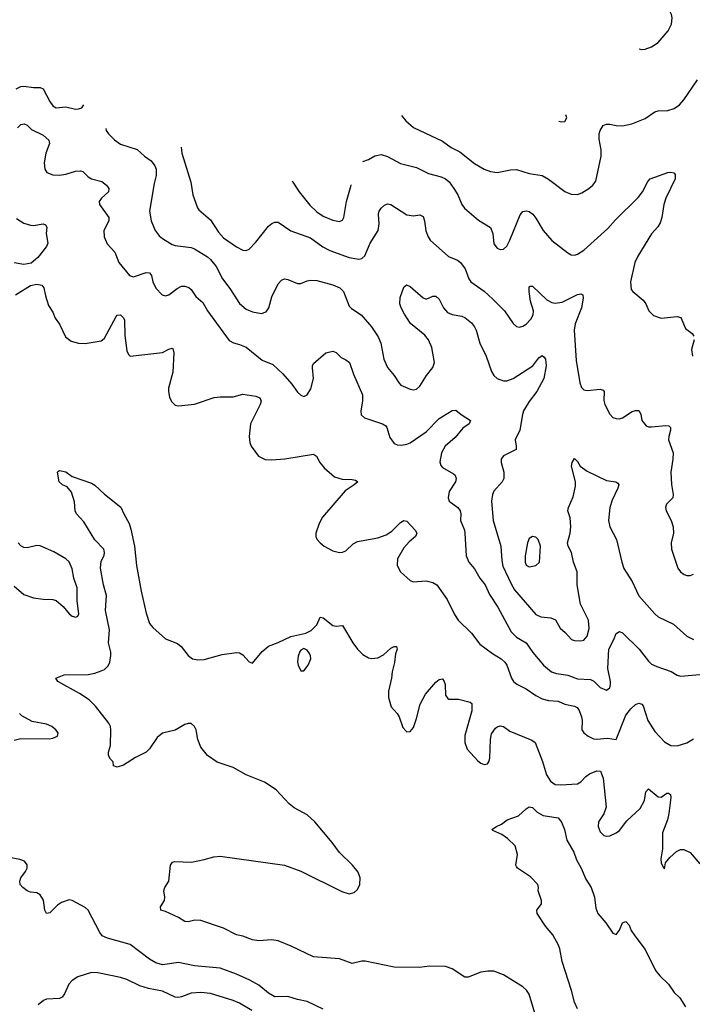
# Model space of a CAD drawing. Header units: inches. Extents: x 884691 to 1028259, y 526745 to 653629.
# Tile 231 of 241: x 1002443 to 1006623, y 644205 to 650318. Entities that reach past the tile are written whole.
import ezdxf

# ---------------------------------------------------------------- set-up
doc = ezdxf.new("R2010")
doc.units = ezdxf.units.IN
doc.header["$MEASUREMENT"] = 0
doc.layers.add('B0604', color=7, linetype='Continuous')
doc.layers.add('B0605', color=7, linetype='Continuous')

msp = doc.modelspace()

# ---------------------------------------------------------------- linework, layer by layer
at = {"layer": 'B0604', "color": 6}
for points, elevation in [([(1002421.1, 649890), (1002450, 649903.6), (1002470, 649906.3), (1002530, 649898), (1002570, 649898), (1002588.7, 649888.7), (1002630, 649809.7), (1002650, 649782.9), (1002670, 649771.6), (1002730, 649777.4), (1002790, 649763.4), (1002810, 649764.4), (1002830, 649771.8), (1002842.1, 649788.8)], 3000), ([(1004815.2, 649723.9), (1004843.4, 649690), (1004889.6, 649649.6), (1005070, 649563.8), (1005125.2, 649525.2), (1005178.3, 649498.3), (1005270, 649425.7), (1005330, 649390.5), (1005370, 649375), (1005410, 649370.1), (1005493.3, 649386.7), (1005530, 649388.7), (1005610, 649363.3), (1005690, 649350.3), (1005728.7, 649328.7), (1005830, 649252), (1005870, 649234.4), (1005910, 649232.6), (1005936.8, 649243.2), (1005980.2, 649270), (1006004.9, 649290), (1006023.8, 649316.2), (1006057.6, 649470), (1006055.7, 649510), (1006044.3, 649575.7), (1006044.8, 649610), (1006050, 649630.7), (1006070, 649661.2), (1006090, 649670.7), (1006109.6, 649670.4), (1006150, 649660.8), (1006190, 649658.7), (1006248, 649672), (1006330, 649704.1), (1006390, 649745.5), (1006410, 649752.4), (1006470, 649755.5), (1006510, 649766.9), (1006542.5, 649790), (1006570, 649821.5), (1006655.8, 649944.2)], 3300), ([(1005793.7, 649687.3), (1005810, 649683.2), (1005830, 649687.1), (1005843.5, 649710), (1005837.1, 649728)], 3400), ([(1002430, 649647.1), (1002450, 649667.9), (1002472.2, 649672.2), (1002490, 649662.8), (1002516.3, 649636.3), (1002590, 649600.5), (1002625.5, 649570), (1002628.7, 649550), (1002606.2, 649490), (1002595.6, 649430), (1002600.4, 649390), (1002613.2, 649370), (1002650, 649354.5), (1002690, 649353.2), (1002730, 649360.2), (1002790, 649378.8), (1002820.4, 649380.4), (1002834.9, 649374.9), (1002870, 649342.1), (1002890, 649329.5), (1002953.3, 649313.3), (1002983.6, 649290), (1002996.8, 649270), (1002996.2, 649250), (1002952.5, 649210), (1002937.7, 649190), (1002940.5, 649170), (1002997.9, 649090), (1002998.3, 649070), (1002966.2, 649010), (1002967.9, 648970), (1002986.1, 648926.1), (1003034.7, 648874.7), (1003060.5, 648810), (1003126.5, 648730), (1003150, 648722.1), (1003230, 648749), (1003250, 648745.8), (1003263.4, 648730), (1003271.3, 648690), (1003290, 648651), (1003329.3, 648609.3), (1003350, 648604.1), (1003370, 648609.7), (1003421.3, 648650), (1003450, 648663.4), (1003470, 648664.7), (1003495.5, 648655.5), (1003510, 648643.1), (1003539, 648599), (1003582.3, 648562.3), (1003611.3, 648511.3), (1003746.2, 648326.2), (1003772.4, 648312.4), (1003810, 648302.4), (1003850, 648285), (1003950, 648205.1), (1004017.1, 648177.1), (1004079.1, 648119), (1004135, 648055), (1004170, 648004.8), (1004190, 647986.3), (1004210, 647978.6), (1004230, 647988.6), (1004253.3, 648026.7), (1004269.6, 648090), (1004262.6, 648157.4), (1004263, 648170), (1004270, 648183.6), (1004346.6, 648250), (1004390, 648260.1), (1004410, 648252.4), (1004440.2, 648220.2), (1004470, 648207), (1004492.2, 648190), (1004518.2, 648118.2), (1004574.2, 647990), (1004574.4, 647950), (1004562.7, 647890), (1004565.6, 647865.6), (1004586.3, 647846.3), (1004697.8, 647810), (1004717.7, 647797.7), (1004725.7, 647785.7), (1004743.7, 647723.7), (1004770, 647687.8), (1004790, 647679.6), (1004817, 647677), (1004850, 647682.4), (1004870, 647691.4), (1004970, 647760), (1005050, 647842.4), (1005130, 647891.8), (1005154.2, 647894.2), (1005187, 647867), (1005245.4, 647830), (1005236.6, 647810), (1005197.3, 647782.7), (1005150, 647724), (1005086.7, 647670), (1005064.7, 647630), (1005053.7, 647573.7), (1005059.9, 647550), (1005070, 647538.3), (1005139.5, 647499.5), (1005149.7, 647490), (1005156.5, 647470), (1005151.7, 647450), (1005112.3, 647390), (1005105.3, 647350), (1005113.2, 647330), (1005165.7, 647290), (1005179.8, 647270), (1005184, 647250), (1005182.4, 647210), (1005207.4, 647150), (1005210.3, 647130), (1005217.6, 646990), (1005235, 646950), (1005269.7, 646909.7), (1005303.6, 646850), (1005335.4, 646810), (1005363.4, 646750), (1005414, 646670), (1005497.9, 646518), (1005530, 646484.2), (1005591.3, 646450), (1005632.7, 646390), (1005698.2, 646310), (1005748.8, 646268.8), (1005778.3, 646258.3), (1005849, 646249), (1005910, 646225.7), (1005990, 646222), (1006011.8, 646211.8), (1006050, 646172.6), (1006090, 646154.7), (1006109.7, 646170.3), (1006115.4, 646190), (1006115.4, 646210), (1006099.1, 646290), (1006103.9, 646410), (1006135.9, 646470), (1006150, 646507.1), (1006170, 646520.6), (1006190, 646511.7), (1006292.7, 646410), (1006350, 646336.3), (1006370, 646317.1), (1006401.6, 646301.6), (1006491.8, 646271.8), (1006530, 646248.3), (1006550, 646241.6), (1006670, 646252)], 2900), ([(1002979, 649642.6), (1002981.6, 649630), (1002994.9, 649610), (1003032, 649572), (1003070, 649546.4), (1003173.3, 649513.3), (1003218.4, 649470), (1003261.3, 649441.3), (1003283.8, 649410), (1003291, 649390), (1003291.3, 649350), (1003278.4, 649301.6), (1003249.8, 649130), (1003260, 649070), (1003285.5, 649010), (1003310, 648977.2), (1003330, 648959), (1003390, 648922), (1003410, 648915.7), (1003510, 648903.1), (1003530, 648895.3), (1003610, 648846.4), (1003630, 648829), (1003665.3, 648785.3), (1003703.9, 648710), (1003750.2, 648650), (1003810, 648557), (1003850, 648521.6), (1003890, 648504.2), (1003945.6, 648494.4), (1003975.2, 648504.8), (1003991.1, 648528.9), (1004010, 648598.5), (1004050, 648677.6), (1004070, 648700.6), (1004090, 648708.7), (1004110, 648706.3), (1004170, 648680.1), (1004190, 648679.9), (1004230, 648697.8), (1004250, 648701.8), (1004290, 648698.4), (1004390, 648671.6), (1004433.2, 648653.2), (1004454.7, 648630), (1004490, 648539.4), (1004504.6, 648524.6), (1004565.6, 648485.6), (1004630, 648411.4), (1004672, 648350), (1004686.6, 648310), (1004706.3, 648210), (1004730, 648157.9), (1004769.6, 648110), (1004800.7, 648060.7), (1004812.6, 648050), (1004870, 648024.6), (1004890, 648019.4), (1004910, 648023.7), (1004930, 648042.2), (1004970.9, 648110), (1005010, 648159), (1005020.4, 648190), (1005003.9, 648283.9), (1004983.4, 648330), (1004960.4, 648360.4), (1004872.4, 648432.4), (1004833.8, 648490), (1004813.2, 648530), (1004806.7, 648553.3), (1004806.8, 648593.2), (1004830, 648658.4), (1004847.6, 648672.4), (1004870, 648661.5), (1004950, 648591.8), (1004964.6, 648584.6), (1004970, 648582.7), (1005010, 648601.2), (1005030, 648602.1), (1005050, 648582.7), (1005077.2, 648530), (1005101.2, 648501.2), (1005130, 648488.4), (1005190, 648478.1), (1005210, 648468.4), (1005250, 648437), (1005270, 648411.8), (1005280.6, 648390), (1005302.7, 648310), (1005342.6, 648230), (1005374.9, 648134.9), (1005389.6, 648109.6), (1005410.1, 648090), (1005450, 648076.3), (1005470, 648077), (1005510, 648090), (1005631.1, 648168.9), (1005670, 648218.1), (1005690, 648234), (1005702.6, 648222.6), (1005710, 648210), (1005714.2, 648170), (1005700.4, 648090), (1005657.8, 648010), (1005610, 647946.9), (1005575.1, 647890), (1005567.4, 647867.4), (1005551.7, 647770), (1005521.6, 647710), (1005529, 647670), (1005527.8, 647650), (1005449.5, 647610.5), (1005435.6, 647590), (1005434.9, 647570), (1005452.8, 647510), (1005451.8, 647470), (1005442.4, 647450), (1005389.5, 647390.5), (1005380.7, 647370), (1005374.5, 647330), (1005384.7, 647210), (1005434, 647050), (1005438.7, 646961.3), (1005446.1, 646926.1), (1005496.5, 646816.5), (1005518.6, 646778.6), (1005650, 646626.4), (1005682.7, 646610), (1005744, 646604), (1005772.1, 646592.1), (1005801.2, 646541.2), (1005833.6, 646513.6), (1005872.6, 646470), (1005890, 646464), (1005930, 646461.9), (1005950, 646466.9), (1005970, 646491.5), (1005982.1, 646537.9), (1005978.5, 646590), (1005927.7, 646690), (1005906.6, 646810), (1005907.2, 646890), (1005885.3, 646950), (1005872.2, 647010), (1005851.2, 647050), (1005848.2, 647070), (1005864.2, 647130), (1005868.8, 647170), (1005864.9, 647224.9), (1005849, 647270), (1005853.1, 647290), (1005883.1, 647356.9), (1005898.1, 647421.9), (1005897.2, 647450), (1005872.7, 647547.3), (1005876.2, 647570), (1005890, 647593.7), (1005910, 647575.7), (1005927.1, 647547.1), (1005970, 647514.3), (1006090, 647457.6), (1006148.1, 647448.1), (1006159.8, 647439.8), (1006166, 647430), (1006160.4, 647410), (1006125.7, 647334.3), (1006110.8, 647290), (1006101.4, 647210), (1006111.2, 647170), (1006152.8, 647090), (1006184.4, 646950), (1006197.6, 646910), (1006248.7, 646830), (1006290, 646741.8), (1006390, 646630.4), (1006411.9, 646610), (1006505.3, 646565.3), (1006590, 646490.7), (1006630, 646470.6)], 3000), ([(1003447.8, 649527.5), (1003450.3, 649490), (1003507.7, 649310), (1003519.4, 649230), (1003548.4, 649150), (1003557.5, 649137.5), (1003630, 649076.4), (1003678.8, 648998.8), (1003710, 648964.1), (1003790, 648907.7), (1003830, 648887.7), (1003850, 648885.8), (1003870, 648894.4), (1003910, 648936.6), (1003990, 649036.6), (1004010, 649052.9), (1004030, 649061.5), (1004050, 649061), (1004127.4, 649007.4), (1004250, 648963.7), (1004327.7, 648907.7), (1004370, 648884.7), (1004490, 648841.3), (1004550, 648830.8), (1004570, 648835.3), (1004588.2, 648851.8), (1004621, 648930), (1004671.3, 649008.7), (1004676.8, 649050), (1004672.5, 649110), (1004678, 649130), (1004690, 649148.9), (1004710, 649167.2), (1004730, 649174.4), (1004750, 649171), (1004850, 649107.2), (1004890, 649100.8), (1004930, 649107.6), (1004950, 649095.4), (1004958.3, 649070), (1004966.5, 649006.5), (1004981.4, 648970), (1004995.1, 648950), (1005107.9, 648847.9), (1005164.8, 648824.8), (1005183.5, 648810), (1005211.1, 648771.1), (1005234.9, 648710), (1005247.6, 648690), (1005330, 648633.4), (1005383.8, 648583.8), (1005455.9, 648510), (1005510, 648432), (1005530, 648413.2), (1005550, 648409.4), (1005570, 648414.8), (1005590, 648428.4), (1005620.2, 648459.8), (1005633.9, 648486.1), (1005635.6, 648510), (1005617.5, 648570), (1005609.3, 648630.7), (1005610, 648660.3), (1005616.3, 648663.7), (1005630, 648664.2), (1005719.5, 648579.5), (1005750, 648563.4), (1005770, 648558.7), (1005815, 648565), (1005910, 648612.4), (1005930, 648616.4), (1005942.5, 648610), (1005945.5, 648590), (1005933.5, 648530), (1005895.4, 648430), (1005888.4, 648390), (1005902.2, 648202.2), (1005924.4, 648064.4), (1005934.8, 648034.8), (1005950, 648021.2), (1005970, 648015.3), (1006050, 648023.8), (1006070, 648019.1), (1006075.4, 648010), (1006074.3, 647954.3), (1006078.8, 647930), (1006110, 647870.1), (1006130, 647848.7), (1006150, 647841.6), (1006170, 647840.9), (1006190, 647846.3), (1006250, 647885.3), (1006270, 647892.2), (1006290, 647891.1), (1006303.7, 647870), (1006310.1, 647830), (1006337.3, 647797.3), (1006350, 647791.2), (1006369.6, 647789.6), (1006458.9, 647798.9), (1006476.4, 647796.4), (1006487.4, 647787.4), (1006488.1, 647770), (1006476.6, 647730), (1006475.9, 647710), (1006504.2, 647630), (1006502.9, 647590), (1006490.3, 647510), (1006493.3, 647433.3), (1006505, 647370), (1006501.3, 647350), (1006463.2, 647310), (1006457.4, 647290), (1006460.2, 647270), (1006490.9, 647210), (1006503.9, 647170), (1006505.9, 647130), (1006490.9, 647070), (1006494.3, 647030), (1006533.5, 646913.5), (1006550.4, 646890.4), (1006573.5, 646873.5), (1006590, 646867.3), (1006610, 646867.3), (1006630, 646875.4)], 3100), ([(1004576.6, 649437.3), (1004610, 649450.1), (1004650, 649473.9), (1004690, 649481.9), (1004730, 649468.4), (1004810, 649425.9), (1004910, 649401.4), (1004984.4, 649364.4), (1005063.3, 649343.3), (1005090, 649330.3), (1005111.4, 649311.4), (1005142.2, 649270), (1005165.7, 649230), (1005190, 649170), (1005207.4, 649147.4), (1005294.4, 649074.4), (1005369, 649029), (1005384.3, 648990), (1005390, 648926.9), (1005410, 648900.7), (1005430, 648891.4), (1005450, 648893.8), (1005470, 648911.8), (1005490, 648948.5), (1005553.8, 649106.2), (1005570, 649127), (1005590, 649131.9), (1005610, 649128.1), (1005631.7, 649110), (1005650, 649087), (1005695.5, 649010), (1005750, 648948.2), (1005850, 648870.1), (1005870, 648857.8), (1005890, 648856.2), (1005910, 648862.7), (1005950, 648888.3), (1006099, 649021), (1006144.9, 649075.2), (1006286.1, 649213.9), (1006313.3, 649250), (1006345.9, 649314.1), (1006360.2, 649330), (1006470, 649370.1), (1006490, 649372.2), (1006507.5, 649367.5), (1006516.7, 649356.7), (1006516.1, 649330), (1006459, 649210), (1006446.8, 649170), (1006434.4, 649090), (1006423.4, 649056.6), (1006407.9, 649032.1), (1006370, 648988.7), (1006283.6, 648850), (1006265.2, 648810), (1006238.2, 648690), (1006244.1, 648644.1), (1006252.8, 648630), (1006317.3, 648577.3), (1006333.3, 648553.3), (1006352.5, 648510), (1006382.4, 648482.4), (1006430, 648464.6), (1006530, 648474.8), (1006552.2, 648470), (1006581, 648401), (1006621.2, 648370), (1006633.1, 648353.1)], 3200), ([(1004136.4, 649318.3), (1004140.1, 649310), (1004179.8, 649250), (1004246.1, 649166.1), (1004290, 649126), (1004330, 649099.4), (1004390, 649073.4), (1004430, 649066.3), (1004450, 649074.2), (1004457.7, 649090), (1004474.6, 649190), (1004502.6, 649290), (1004502.2, 649293.2)], 3200), ([(1002424.4, 649084.4), (1002470, 649055.9), (1002510, 649043.1), (1002530, 649041.3), (1002590, 649051.9), (1002604.9, 649044.9), (1002612.8, 649030), (1002607.9, 648990), (1002618.8, 648930), (1002610.8, 648910), (1002557.1, 648842.9), (1002514.1, 648805.9), (1002470, 648797.4), (1002410, 648808.1)], 2800), ([(1002416.7, 648610), (1002510, 648668.7), (1002550, 648675.7), (1002580.9, 648670), (1002593.6, 648653.6), (1002603.6, 648603.6), (1002623.3, 648543.4), (1002650, 648501.5), (1002664.6, 648464.6), (1002690, 648427.8), (1002728.1, 648350), (1002763.1, 648323.1), (1002809.4, 648309.4), (1002850, 648308.9), (1002950, 648325.4), (1002957.4, 648330), (1002970, 648340.1), (1003043.7, 648476.3), (1003050, 648483.3), (1003070, 648485.5), (1003087.5, 648470), (1003093.9, 648453.9), (1003097.9, 648358), (1003110, 648262), (1003119.2, 648239.2), (1003130, 648230.2), (1003330, 648251.5), (1003370, 648272.8), (1003390, 648279.8), (1003396, 648276), (1003402.4, 648250), (1003395.5, 648130), (1003367.9, 648030), (1003367.3, 648010), (1003374.8, 647974.8), (1003386.9, 647946.9), (1003410, 647924.2), (1003430, 647921.9), (1003530, 647931.5), (1003652, 647972), (1003690, 647976.6), (1003770, 647977), (1003830, 647992.7), (1003910, 647980), (1003934.8, 647970), (1003943.3, 647950), (1003937.6, 647930), (1003877.2, 647810), (1003868.8, 647730), (1003872.6, 647692.6), (1003882, 647670), (1003927.7, 647607.7), (1003968, 647588), (1004010, 647585.4), (1004091.4, 647591.4), (1004270, 647619.8), (1004288.3, 647608.3), (1004308.1, 647568.1), (1004335.9, 647535.9), (1004400.1, 647480.1), (1004446.5, 647466.5), (1004510, 647464.4), (1004530, 647459.4), (1004544.7, 647450), (1004522.9, 647430), (1004466.8, 647393.2), (1004325.2, 647230), (1004304.2, 647190), (1004283.4, 647130), (1004283.5, 647110), (1004290, 647093.2), (1004309.8, 647070), (1004334.9, 647050), (1004390, 647021), (1004430, 647011), (1004450, 647012), (1004470, 647020.1), (1004516.3, 647063.7), (1004542, 647078), (1004670, 647101), (1004720.9, 647119.1), (1004756.9, 647143.1), (1004810, 647196.9), (1004830, 647209.1), (1004850, 647204.3), (1004901.3, 647150), (1004910.5, 647130), (1004902.9, 647110), (1004862.9, 647077.1), (1004830, 647038.4), (1004791.1, 646970), (1004788.8, 646930), (1004810.1, 646890), (1004870, 646836.1), (1004887.8, 646827.8), (1004970, 646835.1), (1005010, 646824.7), (1005034.9, 646810), (1005099, 646719), (1005145, 646625), (1005168, 646590), (1005250.5, 646510), (1005302, 646442), (1005382.5, 646382.5), (1005435.7, 646350), (1005457.9, 646330), (1005470.3, 646310), (1005498.7, 646230), (1005511.5, 646210), (1005531.8, 646191.8), (1005590, 646163.2), (1005650, 646122), (1005690, 646102.4), (1005730, 646092.3), (1005790, 646087.2), (1005830, 646068.8), (1005890, 646056.7), (1005908, 646048), (1005920.8, 646030), (1005935.2, 645990), (1005939.2, 645970), (1005937.1, 645910), (1005949.7, 645890), (1005975, 645870), (1006010, 645854), (1006030, 645851.5), (1006096.6, 645856.6), (1006150.2, 645849.8), (1006210, 645999.9), (1006241, 646039), (1006270, 646065.8), (1006290, 646075.7), (1006310, 646068.8), (1006317.5, 646057.5), (1006346.7, 645966.7), (1006390, 645899.3), (1006450, 645833.9), (1006490, 645811.4), (1006530, 645809.2), (1006590, 645829), (1006630, 645854.1)], 2800), ([(1006633.9, 648330), (1006618.8, 648270), (1006624, 648230)], 3200), ([(1005644.2, 644150), (1005608.7, 644268.7), (1005593.1, 644293.1), (1005570, 644314.6), (1005450, 644388.9), (1005390, 644411.7), (1005351.7, 644411.7), (1005310, 644404.8), (1005230, 644374.5), (1005210, 644372.7), (1005130, 644426.1), (1005090, 644440.3), (1004990, 644441.9), (1004927.1, 644433), (1004770, 644436.4), (1004590, 644473.1), (1004570, 644472.9), (1004510, 644459.2), (1004430, 644486.7), (1004270, 644499.2), (1004130, 644565.7), (1004050, 644598.3), (1004010, 644604.5), (1003930, 644599.9), (1003890, 644606.5), (1003830, 644628), (1003790, 644635.9), (1003710, 644678.3), (1003570, 644726.4), (1003531.6, 644728.4), (1003490, 644716.8), (1003470, 644719.8), (1003430, 644743.5), (1003350, 644780.8), (1003320.7, 644790), (1003318.3, 644810), (1003343.7, 644850), (1003345.6, 644870), (1003339.2, 644910), (1003345.3, 644930), (1003369.7, 644970), (1003381.4, 645070), (1003393.2, 645086.8), (1003408.2, 645091.8), (1003511.6, 645088.4), (1003590, 645103.3), (1003650, 645121.8), (1003690, 645124.3), (1004090, 645069), (1004190, 645032.2), (1004444.8, 644904.8), (1004490, 644891.7), (1004521.5, 644898.5), (1004542.6, 644917.4), (1004557, 644950), (1004560, 644990), (1004545.8, 645025.8), (1004512, 645070), (1004430, 645147.1), (1004385.2, 645210), (1004277.6, 645337.6), (1004230, 645382.1), (1004150, 645425.9), (1004118.6, 645450), (1004037.7, 645537.7), (1003963.9, 645583.9), (1003850, 645630.8), (1003770, 645675.7), (1003670, 645707.9), (1003610, 645749.3), (1003570, 645801.1), (1003551, 645850), (1003540.4, 645910), (1003529.8, 645929.8), (1003510, 645947.6), (1003490, 645949.2), (1003470, 645943.4), (1003410, 645906.4), (1003330, 645889.2), (1003298.2, 645861.8), (1003250, 645790.7), (1003230, 645769.7), (1003162.9, 645737.1), (1003089.2, 645690), (1003050, 645677.5), (1003026.6, 645686.6), (1003025.1, 645710), (1003007.8, 645727.8), (1002994.7, 645750), (1002995.6, 645770), (1003008.5, 645811.5), (1003009.9, 645910), (1003008.2, 645930), (1002998.3, 645950), (1002915.6, 646055.6), (1002874.6, 646094.6), (1002815.9, 646135.9), (1002680.4, 646210), (1002668.2, 646230), (1002719, 646250), (1002870, 646252.1), (1002910, 646260.1), (1002950, 646275.2), (1002970, 646283.8), (1002993.7, 646306.3), (1003003.8, 646330), (1003010.9, 646370.9), (1003010, 646392), (1002995.1, 646450), (1003000.7, 646530), (1002977.5, 646650), (1002983.3, 646743.3), (1002964.6, 646810), (1002946.7, 646913.2), (1002950, 646956.3), (1002968.4, 646991.6), (1002970.8, 647010), (1002966.6, 647030), (1002910, 647088.7), (1002841.4, 647201.4), (1002796, 647250), (1002788.3, 647270), (1002784.7, 647324.7), (1002765.1, 647385.1), (1002737.8, 647417.8), (1002709.8, 647430), (1002689.3, 647450), (1002679, 647510), (1002683.7, 647516.3), (1002690, 647518.8), (1002730, 647510.8), (1002770, 647483), (1002890, 647440.3), (1002910, 647427.4), (1002970, 647371.7), (1003072.7, 647292.7), (1003090.5, 647250), (1003124.4, 647190), (1003134.3, 647154.3), (1003157.8, 647050), (1003168.6, 646930), (1003198.1, 646770), (1003230, 646632.7), (1003250, 646570.2), (1003270, 646544.8), (1003350, 646474.5), (1003425.1, 646445.1), (1003447.6, 646427.6), (1003490.1, 646370), (1003518.4, 646350), (1003550, 646344.3), (1003590, 646346.8), (1003702.6, 646377.4), (1003790, 646389.6), (1003810, 646386.4), (1003830, 646375.8), (1003870, 646330.9), (1003890, 646322.8), (1003950, 646396.5), (1003990, 646429.1), (1004050, 646451.5), (1004128.6, 646488.6), (1004221.2, 646510), (1004254.2, 646525.8), (1004290, 646561.3), (1004310, 646608.2), (1004330, 646604.2), (1004390, 646557.1), (1004410, 646552.9), (1004450, 646556.5), (1004513.6, 646450), (1004542.7, 646410), (1004576.3, 646376.3), (1004610, 646356.9), (1004632.3, 646352.3), (1004670, 646356.4), (1004704.9, 646375.1), (1004750, 646415.4), (1004770, 646425.7), (1004785.8, 646425.9), (1004788.8, 646410), (1004777.9, 646382.1), (1004773.2, 646326.8), (1004757.3, 646270), (1004754.4, 646230), (1004734.4, 646150), (1004735, 646110), (1004752, 646052), (1004790.1, 646010.1), (1004802.5, 645990), (1004824.7, 645924.7), (1004842.7, 645902.7), (1004850, 645897.8), (1004870, 645898), (1004890, 645922.9), (1004910, 645980.3), (1004931.9, 646068.1), (1004965.9, 646130), (1005030, 646204.8), (1005050, 646221.9), (1005070, 646226.7), (1005081.8, 646210), (1005086.9, 646190), (1005090, 646123.7), (1005103.6, 646103.6), (1005110, 646099.1), (1005170, 646099.6), (1005241.7, 646081.7), (1005252.4, 646072.4), (1005252.9, 646027.1), (1005210, 645874.5), (1005209.6, 645830), (1005223.6, 645790), (1005290, 645716.6), (1005310, 645701.6), (1005330, 645693.8), (1005350, 645698.2), (1005358.1, 645710), (1005365.8, 645734.1), (1005368.8, 645850), (1005375.8, 645884.2), (1005400.3, 645919.7), (1005410, 645928.1), (1005430, 645934.6), (1005450.8, 645930.8), (1005490, 645900.6), (1005625.1, 645845.1), (1005646.2, 645830), (1005692.4, 645712.4), (1005716.6, 645630), (1005742.3, 645590), (1005769.9, 645569.9), (1005806.9, 645566.9), (1005910, 645574.2), (1005930, 645586.4), (1005961.2, 645618.8), (1005984.8, 645635.2), (1006030, 645654.2), (1006052.7, 645652.7), (1006069.5, 645610), (1006088.1, 645430), (1006072.9, 645387.1), (1006040.9, 645339.1), (1006037.2, 645310), (1006050, 645276.9), (1006073, 645253), (1006090, 645248.1), (1006110, 645250.5), (1006150, 645269), (1006170, 645284.1), (1006216.1, 645343.9), (1006298.7, 645421.3), (1006325.4, 645470), (1006335.1, 645524.9), (1006350, 645542.2), (1006410, 645494), (1006430, 645490.3), (1006464.4, 645515.6), (1006475.6, 645515.6), (1006486.9, 645506.9), (1006490.5, 645490), (1006477.8, 645390), (1006469.4, 645350), (1006437.2, 645270), (1006438.4, 645170), (1006428.3, 645108.3), (1006430, 645082), (1006446, 645050), (1006450, 645046), (1006456.8, 645083.2), (1006484, 645116), (1006525.3, 645154.7), (1006550, 645165.4), (1006570, 645166.2), (1006610, 645148.3), (1006670, 645077.7)], 2700), ([(1002410, 646802.1), (1002468.6, 646750), (1002530, 646728.6), (1002590, 646720.6), (1002650, 646719.3), (1002670, 646713.2), (1002714.6, 646674.6), (1002750, 646630.2), (1002770, 646614.1), (1002791.8, 646608.2), (1002804.2, 646615.8), (1002810.5, 646629.5), (1002800.7, 646710), (1002800.2, 646790), (1002781, 646850), (1002769.6, 646909.6), (1002751.5, 646951.5), (1002730, 646971.7), (1002655.1, 647015.1), (1002571.5, 647051.5), (1002550, 647054.6), (1002490, 647040.1), (1002470, 647041), (1002450, 647051.4), (1002433.7, 647070)], 2800), ([(1002410, 645844.7), (1002450, 645855), (1002625.8, 645854.2), (1002650, 645857.6), (1002679.3, 645870), (1002682.6, 645890), (1002669, 645910), (1002643.6, 645930), (1002610, 645944.1), (1002520.4, 645960.4), (1002456, 645996), (1002441.4, 646010)], 2800), ([(1005910, 644177.5), (1005890, 644218), (1005873.2, 644290), (1005814.5, 644470), (1005800.3, 644550), (1005791.9, 644571.9), (1005756.7, 644636.7), (1005710.4, 644690), (1005659.6, 644770), (1005656.5, 644790), (1005686, 644830), (1005686.6, 644850), (1005665.1, 644910), (1005668, 644930), (1005662.6, 644950), (1005616.7, 644996.6), (1005537.8, 645050), (1005530, 645061.1), (1005527, 645070), (1005536.3, 645136.3), (1005522.9, 645190), (1005474.6, 645234.6), (1005439.6, 645259.6), (1005383.3, 645283.3), (1005377, 645290), (1005405.4, 645310), (1005436.7, 645323.3), (1005473.6, 645350), (1005544, 645376), (1005590, 645418.5), (1005610, 645431), (1005630, 645427), (1005658.9, 645398.9), (1005697.1, 645377.1), (1005790, 645362.7), (1005810, 645335), (1005827.9, 645290), (1005844.2, 645224.2), (1005887, 645150), (1005903.2, 645103.2), (1005933.3, 645050), (1005962.3, 644982.3), (1005994.2, 644930), (1006015.5, 644870), (1006022.9, 644802.9), (1006036, 644770), (1006086.3, 644710), (1006130, 644646.4), (1006150, 644639.1), (1006170, 644665.5), (1006190, 644711.3), (1006210, 644718.5), (1006230, 644695.9), (1006243.7, 644663.7), (1006265.1, 644630), (1006330, 644544.8), (1006395.2, 644415.2), (1006421.2, 644381.2), (1006474.7, 644330), (1006510, 644277.9), (1006545.6, 644245.6), (1006580.8, 644190)], 2600), ([(1004330, 644174.4), (1004230, 644222.4), (1004170, 644234.1), (1004110, 644253.8), (1004030, 644252), (1003990, 644274), (1003930, 644323.7), (1003874.4, 644354.4), (1003790, 644392.9), (1003690, 644429.3), (1003530, 644445), (1003430, 644464.5), (1003331.1, 644451.1), (1003290, 644463.3), (1003250, 644486.1), (1003130, 644577.1), (1002990, 644615.9), (1002956.2, 644630), (1002941.5, 644650), (1002870, 644790), (1002850, 644807.2), (1002770, 644850.5), (1002750, 644853.2), (1002702.9, 644837.1), (1002678.5, 644821.5), (1002630, 644772.5), (1002610, 644768.7), (1002599.3, 644790), (1002590.9, 644850.9), (1002570, 644885.7), (1002550, 644897.4), (1002510, 644902.2), (1002490, 644909.8), (1002463.5, 644930), (1002447.1, 644950), (1002444, 644970), (1002449.9, 644990), (1002480.5, 645030), (1002489.1, 645050), (1002490.5, 645070.5), (1002473.6, 645093.6), (1002444.9, 645104.9), (1002310, 645129.1)], 2800), ([(1003886.5, 644166.5), (1003810, 644211.6), (1003770, 644228.9), (1003630, 644271.6), (1003570, 644278.3), (1003510, 644275.1), (1003450, 644250.7), (1003430, 644247.1), (1003410, 644250.4), (1003330, 644287.4), (1003244, 644304), (1003190, 644319.5), (1003110, 644358.2), (1003070, 644371.6), (1002930, 644400.6), (1002890, 644403.6), (1002804, 644376), (1002770, 644353.4), (1002749.1, 644330), (1002721.6, 644270), (1002707.5, 644250), (1002690, 644242), (1002610, 644236.4), (1002591, 644229), (1002558.5, 644201.5)], 2900)]:
    msp.add_lwpolyline(points, dxfattribs=dict(at, elevation=elevation))
for points, elevation in [([(1005630, 647109.9), (1005610, 647096.2), (1005599.3, 647070), (1005584, 646990), (1005583.9, 646950), (1005591.5, 646931.5), (1005610, 646921.7), (1005650, 646929.8), (1005674.5, 646950), (1005680.1, 647050), (1005665.3, 647090), (1005650, 647105.3)], 3100), ([(1004210, 646413.3), (1004190, 646403.1), (1004184.5, 646395.5), (1004173.2, 646366.8), (1004169.3, 646330.7), (1004173.1, 646310), (1004190, 646275.9), (1004210, 646275.8), (1004235.8, 646310), (1004251.7, 646350), (1004250.2, 646370.2), (1004240.9, 646390), (1004230, 646404.3)], 2700)]:
    msp.add_lwpolyline(points, close=True, dxfattribs=dict(at, elevation=elevation))
at = {"layer": 'B0605', "color": 6, "elevation": 3400}
msp.add_lwpolyline([(1006291.9, 650136.6), (1006310, 650133), (1006330, 650134.8), (1006370, 650149), (1006410, 650177.7), (1006472.5, 650250), (1006493.6, 650290), (1006497.6, 650330), (1006493.4, 650350), (1006470, 650397), (1006420.1, 650470), (1006413.5, 650490), (1006410, 650531.5), (1006395.4, 650570), (1006370, 650590.9), (1006365.3, 650591.2)], dxfattribs=at)

doc.saveas('drawing.dxf')
